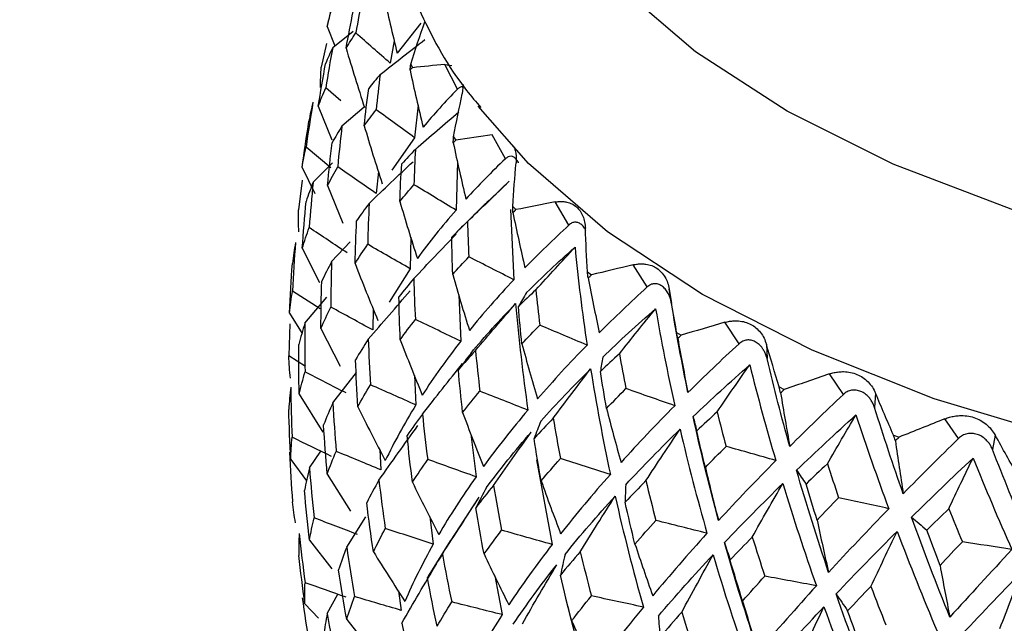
# Paper-space layout '_Trimetric' of a CAD drawing. Header units: millimetres. Extents: x -116 to 87, y -16 to 274.
# Tile 6 of 15: x -27 to -10, y 119 to 129. Entities that reach past the tile are written whole.
import ezdxf

# ---------------------------------------------------------------- set-up
doc = ezdxf.new("R2010")
doc.units = ezdxf.units.MM

psp = doc.layouts.new('_Trimetric')

# ---------------------------------------------------------------- linework, layer by layer
at = {"color": 7, "linetype": 'Continuous', "lineweight": 25}
for p, q in [((-21.833, 128.741), (-21.708, 128.415)), ((-21.74, 128.389), (-21.398, 128.663)), ((-20.251, 128.797), (-20.653, 128.294)), ((-20.702, 128.504), (-20.77, 128.125)), ((-21.845, 128.456), (-21.934, 128.056)), ((-20.424, 128.108), (-20.396, 128.049)), ((-19.847, 128.104), (-19.73, 128.086)), ((-19.634, 127.688), (-19.847, 128.104)), ((-21.606, 127.492), (-21.86, 127.708)), ((-19.541, 127.766), (-19.553, 127.61)), ((-21.984, 127.402), (-21.758, 126.829)), ((-21.585, 127.065), (-21.21, 127.391)), ((-20.3, 127.416), (-20.358, 126.867)), ((-20.358, 126.867), (-20.743, 126.322)), ((-19.702, 126.881), (-19.661, 126.825)), ((-18.826, 126.512), (-19.05, 126.915)), ((-21.771, 126.36), (-22.192, 126.707)), ((-22.258, 126.363), (-22.045, 125.926)), ((-22.071, 126.117), (-21.742, 126.441)), ((-19.635, 126.465), (-19.659, 125.644)), ((-20.97, 126.298), (-21.007, 125.925)), ((-22.254, 126.153), (-22.319, 125.649)), ((-21.827, 126.063), (-21.572, 125.426)), ((-19.152, 125.751), (-18.762, 126.134)), ((-19.159, 125.758), (-19.606, 125.316)), ((-18.703, 125.708), (-18.649, 125.654)), ((-17.754, 125.394), (-17.986, 125.783)), ((-18.74, 125.655), (-18.685, 124.472)), ((-20.421, 125.187), (-20.436, 124.658)), ((-22.255, 125.002), (-21.965, 124.423)), ((-21.759, 124.778), (-21.445, 125.11)), ((-16.433, 124.349), (-16.669, 124.724)), ((-20.436, 124.658), (-20.789, 124.091)), ((-17.441, 124.603), (-17.375, 124.553)), ((-21.952, 123.981), (-22.421, 124.281)), ((-22.209, 123.738), (-21.843, 124.179)), ((-19.612, 124.214), (-19.578, 123.435)), ((-16.06, 124.314), (-16.022, 124.072)), ((-22.468, 123.91), (-22.259, 123.566)), ((-21.058, 123.982), (-21.065, 123.624)), ((-22.464, 123.727), (-22.484, 123.186)), ((-14.882, 123.392), (-15.119, 123.753)), ((-21.94, 123.651), (-21.615, 123.013)), ((-15.935, 123.583), (-15.858, 123.537)), ((-14.419, 123.382), (-14.409, 123.142)), ((-22.198, 123.01), (-22.484, 123.186)), ((-21.737, 122.395), (-21.341, 122.907)), ((-20.361, 122.856), (-20.336, 122.359)), ((-13.121, 122.536), (-13.356, 122.882)), ((-22.307, 122.541), (-21.906, 121.9)), ((-14.205, 122.662), (-14.118, 122.621)), ((-12.576, 122.557), (-12.594, 122.317)), ((-11.176, 121.794), (-11.406, 122.125)), ((-19.407, 121.866), (-19.321, 121.147)), ((-12.275, 121.852), (-12.179, 121.817)), ((-10.557, 121.85), (-10.603, 121.608)), ((-22.133, 121.296), (-21.941, 121.578)), ((-20.948, 121.605), (-20.926, 121.264)), ((-22.45, 121.439), (-22.181, 121.08)), ((-18.302, 121.432), (-18.036, 120.005)), ((-21.834, 121.192), (-21.438, 120.57)), ((-19.751, 120.062), (-19.267, 120.801)), ((-21.504, 119.962), (-21.184, 120.469)), ((-20.103, 120.476), (-20.043, 120.012)), ((-22.133, 120.076), (-21.758, 119.593)), ((-19.759, 120.067), (-20.119, 119.485)), ((-19.007, 119.479), (-18.879, 118.822)), ((-20.632, 119.221), (-20.583, 118.894)), ((-21.834, 118.842), (-21.656, 119.166)), ((-17.812, 119.1), (-17.449, 117.712)), ((-22.209, 119.006), (-21.981, 118.76)), ((-21.504, 118.742), (-21.017, 118.126))]:
    psp.add_line(p, q, dxfattribs=at)
at = {"color": 8, "linetype": 'Continuous', "lineweight": 25, "flags": 128}
psp.add_lwpolyline([(1.566, 124.137), (-0.919, 124.115), (-3.388, 124.261), (-5.8, 124.571), (-8.112, 125.04), (-10.285, 125.661), (-12.282, 126.423), (-14.069, 127.313), (-15.616, 128.315), (-16.895, 129.412), (-17.885, 130.586), (-18.569, 131.817), (-18.935, 133.083), (-18.978, 134.363), (-18.695, 135.635), (-18.093, 136.877), (-17.181, 138.067), (-15.976, 139.187), (-14.497, 140.215), (-12.769, 141.136), (-11.5, 141.679)], dxfattribs=at)
at = {"color": 7, "linetype": 'Continuous', "lineweight": 25, "flags": 128}
psp.add_lwpolyline([(19.499, 127.69), (19.059, 127.116), (17.887, 125.919), (16.432, 124.807), (14.718, 123.798), (12.772, 122.907), (10.624, 122.149), (8.309, 121.535), (5.863, 121.076), (3.324, 120.778), (0.733, 120.647), (-1.869, 120.684), (-4.442, 120.888), (-6.945, 121.257), (-9.339, 121.785), (-11.585, 122.463), (-13.649, 123.281), (-15.497, 124.225), (-17.101, 125.281), (-18.435, 126.433), (-19.286, 127.4)], dxfattribs=at)
at = {"color": 7, "linetype": 'Continuous', "lineweight": 25}
for points, knots in [([(11.5, 205.72), (11.496, 206.615), (11.485, 209.222), (11.355, 213.451), (11.063, 218.36), (10.62, 223.137), (10.025, 227.777), (9.274, 232.271), (8.364, 236.61), (7.29, 240.786), (6.046, 244.788), (4.628, 248.6), (3.032, 252.206), (1.261, 255.584), (-0.681, 258.711), (-2.785, 261.566), (-5.034, 264.13), (-7.413, 266.395), (-9.904, 268.355), (-12.491, 270.012), (-15.159, 271.371), (-17.898, 272.437), (-20.696, 273.215), (-23.542, 273.709), (-26.426, 273.924), (-29.344, 273.864), (-32.292, 273.528), (-35.271, 272.917), (-38.283, 272.027), (-41.327, 270.85), (-44.402, 269.381), (-47.499, 267.616), (-50.609, 265.555), (-53.718, 263.205), (-56.809, 260.578), (-59.869, 257.688), (-62.887, 254.553), (-65.853, 251.187), (-68.764, 247.604), (-71.615, 243.817), (-74.404, 239.835), (-77.128, 235.67), (-79.784, 231.33), (-82.369, 226.825), (-84.88, 222.166), (-87.314, 217.363), (-89.667, 212.426), (-91.935, 207.365), (-94.114, 202.192), (-96.201, 196.918), (-98.191, 191.555), (-100.082, 186.113), (-101.868, 180.606), (-103.547, 175.046), (-105.114, 169.444), (-106.568, 163.814), (-107.903, 158.167), (-109.117, 152.516), (-110.208, 146.874), (-111.173, 141.252), (-112.008, 135.664), (-112.712, 130.12), (-113.282, 124.633), (-113.717, 119.214), (-114.012, 113.875), (-114.154, 109.31), (-114.168, 106.552), (-114.173, 105.508)], [0, 0, 0, 0, 0.00838, 0.024417, 0.040501, 0.056647, 0.072863, 0.089152, 0.105519, 0.121962, 0.13847, 0.155019, 0.171549, 0.187978, 0.204207, 0.220124, 0.235635, 0.250686, 0.265274, 0.279438, 0.293253, 0.306808, 0.320202, 0.333536, 0.34688, 0.360331, 0.373983, 0.387924, 0.402225, 0.416936, 0.432077, 0.447626, 0.463524, 0.479684, 0.496012, 0.512422, 0.52884, 0.545221, 0.561545, 0.577803, 0.593994, 0.610121, 0.626189, 0.642204, 0.658171, 0.674096, 0.689986, 0.705844, 0.721677, 0.737487, 0.75328, 0.769058, 0.784827, 0.800588, 0.816345, 0.832101, 0.847859, 0.863621, 0.879391, 0.895172, 0.910968, 0.926782, 0.942618, 0.958481, 0.974376, 0.990306, 1, 1, 1, 1]), ([(-91.173, 105.508), (-91.17, 106.298), (-91.16, 108.581), (-91.048, 112.462), (-90.799, 117.184), (-90.422, 122.024), (-89.921, 126.965), (-89.294, 131.993), (-88.544, 137.092), (-87.671, 142.245), (-86.678, 147.437), (-85.567, 152.652), (-84.342, 157.873), (-83.006, 163.086), (-81.562, 168.274), (-80.015, 173.421), (-78.371, 178.511), (-76.633, 183.53), (-74.808, 188.462), (-72.902, 193.293), (-70.922, 198.006), (-68.873, 202.589), (-66.763, 207.027), (-64.601, 211.307), (-62.393, 215.415), (-60.15, 219.339), (-57.879, 223.067), (-55.591, 226.587), (-53.296, 229.889), (-51.005, 232.963), (-48.729, 235.801), (-46.482, 238.395), (-44.274, 240.739), (-42.122, 242.829), (-40.037, 244.664), (-38.036, 246.243), (-36.133, 247.571), (-34.342, 248.655), (-32.678, 249.504), (-31.151, 250.133), (-29.77, 250.563), (-28.533, 250.814), (-27.426, 250.91), (-26.408, 250.866), (-25.396, 250.669), (-24.426, 250.299), (-23.432, 249.716), (-22.513, 249.008), (-21.55, 248.083), (-20.543, 246.905), (-19.505, 245.44), (-18.484, 243.729), (-17.491, 241.764), (-16.539, 239.543), (-15.639, 237.069), (-14.803, 234.344), (-14.042, 231.374), (-13.366, 228.166), (-12.782, 224.73), (-12.3, 221.076), (-11.923, 217.216), (-11.661, 213.16), (-11.521, 209.317), (-11.506, 206.788), (-11.5, 205.72)], [0, 0, 0, 0, 0.008604, 0.024854, 0.041144, 0.057479, 0.073853, 0.09026, 0.106696, 0.123155, 0.139632, 0.156125, 0.172628, 0.189139, 0.205652, 0.222166, 0.238674, 0.255174, 0.271661, 0.288132, 0.304582, 0.321008, 0.337403, 0.353764, 0.370084, 0.386358, 0.402578, 0.418738, 0.43483, 0.450847, 0.46678, 0.482623, 0.498369, 0.514014, 0.529558, 0.545007, 0.560379, 0.575704, 0.591028, 0.606418, 0.621997, 0.637968, 0.654669, 0.672692, 0.693171, 0.718039, 0.735987, 0.752392, 0.767888, 0.784316, 0.800151, 0.815683, 0.831092, 0.84648, 0.861891, 0.877365, 0.892925, 0.90858, 0.924333, 0.940181, 0.956118, 0.972139, 0.988235, 1, 1, 1, 1]), ([(-11.5, 142.076), (-11.863, 141.95), (-12.923, 141.583), (-14.502, 140.826), (-16.221, 139.819), (-17.718, 138.676), (-18.971, 137.417), (-19.948, 136.056), (-20.621, 134.626), (-20.981, 133.165), (-21.032, 131.713), (-20.798, 130.297), (-20.273, 128.942), (-19.743, 127.964), (-19.322, 127.472), (-19.24, 127.376)], [0, 0, 0, 0, 0.0463441, 0.1351805, 0.2245285, 0.3143062, 0.4039622, 0.4924438, 0.5784871, 0.6613985, 0.7416689, 0.8207237, 0.8998379, 0.9805085, 1, 1, 1, 1]), ([(-19.545, 127.719), (-19.548, 127.721), (-19.563, 127.728), (-19.594, 127.721), (-19.62, 127.699), (-19.634, 127.688)], [0, 0, 0, 0, 0.113846, 0.559177, 1, 1, 1, 1]), ([(-18.693, 126.722), (-18.681, 126.7), (-18.638, 126.627), (-18.642, 126.518), (-18.645, 126.443)], [0, 0, 0, 0, 0.303363, 1, 1, 1, 1]), ([(-18.604, 126.442), (-18.605, 126.444), (-18.615, 126.47), (-18.642, 126.505), (-18.684, 126.543), (-18.731, 126.557), (-18.78, 126.55), (-18.811, 126.525), (-18.826, 126.512)], [0, 0, 0, 0, 0.012223, 0.209882, 0.40771, 0.604842, 0.803426, 1, 1, 1, 1]), ([(-17.986, 125.783), (-17.963, 125.787), (-17.918, 125.794), (-17.852, 125.793), (-17.778, 125.781), (-17.7, 125.754), (-17.625, 125.703), (-17.563, 125.634), (-17.517, 125.548), (-17.484, 125.45), (-17.478, 125.375), (-17.475, 125.339)], [0, 0, 0, 0, 0.081752, 0.164931, 0.250654, 0.376507, 0.500448, 0.624254, 0.749972, 0.877224, 1, 1, 1, 1]), ([(-17.468, 125.301), (-17.475, 125.316), (-17.495, 125.355), (-17.537, 125.4), (-17.59, 125.434), (-17.646, 125.445), (-17.703, 125.434), (-17.737, 125.408), (-17.754, 125.394)], [0, 0, 0, 0, 0.107057, 0.285739, 0.464574, 0.64278, 0.822299, 1, 1, 1, 1]), ([(-16.669, 124.724), (-16.645, 124.729), (-16.597, 124.739), (-16.525, 124.742), (-16.443, 124.735), (-16.355, 124.713), (-16.267, 124.667), (-16.191, 124.603), (-16.131, 124.52), (-16.083, 124.424), (-16.068, 124.35), (-16.06, 124.314)], [0, 0, 0, 0, 0.081752, 0.164931, 0.250654, 0.376507, 0.500448, 0.624254, 0.749972, 0.877224, 1, 1, 1, 1]), ([(-16.022, 124.072), (-16.026, 124.093), (-16.034, 124.136), (-16.055, 124.195), (-16.085, 124.258), (-16.129, 124.319), (-16.186, 124.37), (-16.248, 124.4), (-16.313, 124.407), (-16.377, 124.393), (-16.415, 124.364), (-16.433, 124.349)], [0, 0, 0, 0, 0.083196, 0.165851, 0.250211, 0.374779, 0.499889, 0.625105, 0.749882, 0.875577, 1, 1, 1, 1]), ([(-15.119, 123.753), (-15.094, 123.759), (-15.043, 123.772), (-14.966, 123.779), (-14.878, 123.778), (-14.781, 123.761), (-14.681, 123.722), (-14.593, 123.662), (-14.518, 123.583), (-14.457, 123.49), (-14.432, 123.418), (-14.419, 123.382)], [0, 0, 0, 0, 0.081752, 0.164931, 0.250654, 0.376507, 0.500448, 0.624254, 0.749972, 0.877224, 1, 1, 1, 1]), ([(-14.409, 123.142), (-14.415, 123.163), (-14.426, 123.205), (-14.453, 123.262), (-14.49, 123.323), (-14.541, 123.382), (-14.608, 123.428), (-14.679, 123.455), (-14.751, 123.457), (-14.821, 123.439), (-14.862, 123.408), (-14.882, 123.392)], [0, 0, 0, 0, 0.083196, 0.165851, 0.250211, 0.374779, 0.499889, 0.625105, 0.749882, 0.875577, 1, 1, 1, 1]), ([(-13.356, 122.882), (-13.33, 122.89), (-13.278, 122.906), (-13.197, 122.919), (-13.103, 122.923), (-12.999, 122.912), (-12.889, 122.879), (-12.789, 122.825), (-12.702, 122.751), (-12.628, 122.662), (-12.593, 122.592), (-12.576, 122.557)], [0, 0, 0, 0, 0.081752, 0.164931, 0.250654, 0.376507, 0.500448, 0.624254, 0.749972, 0.877224, 1, 1, 1, 1]), ([(-12.594, 122.317), (-12.602, 122.337), (-12.616, 122.378), (-12.648, 122.434), (-12.691, 122.492), (-12.75, 122.548), (-12.825, 122.59), (-12.903, 122.612), (-12.982, 122.61), (-13.058, 122.587), (-13.1, 122.553), (-13.121, 122.536)], [0, 0, 0, 0, 0.0831956, 0.1658512, 0.2502114, 0.3747786, 0.4998885, 0.625105, 0.7498817, 0.8755772, 1, 1, 1, 1]), ([(-11.406, 122.125), (-11.379, 122.135), (-11.326, 122.154), (-11.243, 122.172), (-11.145, 122.182), (-11.034, 122.178), (-10.916, 122.151), (-10.806, 122.104), (-10.708, 122.035), (-10.621, 121.952), (-10.578, 121.883), (-10.557, 121.85)], [0, 0, 0, 0, 0.081752, 0.164931, 0.250654, 0.376507, 0.500448, 0.624254, 0.749972, 0.877224, 1, 1, 1, 1]), ([(-10.603, 121.608), (-10.612, 121.628), (-10.629, 121.667), (-10.665, 121.721), (-10.714, 121.777), (-10.78, 121.829), (-10.861, 121.866), (-10.947, 121.883), (-11.031, 121.876), (-11.111, 121.848), (-11.154, 121.812), (-11.176, 121.794)], [0, 0, 0, 0, 0.0831956, 0.1658512, 0.2502114, 0.3747786, 0.4998885, 0.625105, 0.7498817, 0.8755772, 1, 1, 1, 1])]:
    psp.add_open_spline(points, degree=3, knots=knots, dxfattribs=at)
for points in [[(-21.833, 128.741), (-21.779, 128.977), (-21.723, 129.212), (-21.663, 129.446)], [(-21.241, 129.222), (-21.28, 129.027), (-21.317, 128.831), (-21.352, 128.634)], [(-20.88, 129.269), (-20.808, 128.943), (-20.732, 128.618), (-20.653, 128.294)], [(-21.833, 128.741), (-21.81, 128.842), (-21.785, 128.942), (-21.756, 129.041)], [(-21.515, 128.376), (-21.477, 128.584), (-21.437, 128.791), (-21.395, 128.999)], [(-20.424, 128.108), (-20.348, 128.348), (-20.268, 128.587), (-20.186, 128.825)], [(-21.515, 128.376), (-21.463, 128.462), (-21.409, 128.549), (-21.352, 128.634)], [(-20.77, 128.125), (-20.965, 128.295), (-21.159, 128.465), (-21.352, 128.634)], [(-20.94, 127.933), (-20.689, 128.131), (-20.437, 128.328), (-20.184, 128.523)], [(-21.74, 128.389), (-21.783, 128.299), (-21.824, 128.208), (-21.861, 128.116)], [(-21.74, 128.389), (-21.783, 128.162), (-21.823, 127.935), (-21.86, 127.708)], [(-21.515, 128.376), (-21.416, 128.043), (-21.313, 127.71), (-21.206, 127.379)], [(-21.984, 127.402), (-21.946, 127.64), (-21.905, 127.878), (-21.861, 128.116)], [(-21.948, 127.714), (-21.947, 127.829), (-21.942, 127.943), (-21.934, 128.056)], [(-20.436, 128.007), (-20.432, 128.04), (-20.428, 128.074), (-20.424, 128.108)], [(-20.436, 128.007), (-20.423, 128.021), (-20.41, 128.035), (-20.396, 128.049)], [(-20.436, 128.007), (-20.366, 127.685), (-20.292, 127.364), (-20.214, 127.045)], [(-19.847, 128.104), (-20.032, 128.086), (-20.216, 128.067), (-20.396, 128.049)], [(-20.94, 127.933), (-21.007, 127.856), (-21.072, 127.778), (-21.134, 127.699)], [(-20.94, 127.933), (-20.965, 127.736), (-20.987, 127.538), (-21.008, 127.339)], [(-21.984, 127.402), (-21.946, 127.504), (-21.905, 127.606), (-21.86, 127.708)], [(-21.21, 127.07), (-21.187, 127.28), (-21.162, 127.489), (-21.134, 127.699)], [(-19.634, 127.688), (-19.841, 127.476), (-20.035, 127.262), (-20.214, 127.045)], [(-19.702, 126.881), (-19.655, 127.125), (-19.605, 127.368), (-19.553, 127.61)], [(-22.074, 127.467), (-22.117, 127.214), (-22.156, 126.961), (-22.192, 126.707)], [(-22.074, 127.467), (-22.1, 127.361), (-22.123, 127.255), (-22.142, 127.148)], [(-21.21, 127.07), (-21.145, 127.16), (-21.078, 127.25), (-21.008, 127.339)], [(-20.358, 126.867), (-20.575, 127.025), (-20.791, 127.182), (-21.008, 127.339)], [(-20.345, 126.671), (-20.102, 126.884), (-19.857, 127.096), (-19.61, 127.306)], [(-22.258, 126.363), (-22.223, 126.625), (-22.184, 126.887), (-22.142, 127.148)], [(-21.585, 127.065), (-21.643, 126.971), (-21.699, 126.877), (-21.752, 126.783)], [(-21.585, 127.065), (-21.612, 126.836), (-21.636, 126.607), (-21.657, 126.378)], [(-21.21, 127.07), (-21.113, 126.743), (-21.011, 126.417), (-20.906, 126.092)], [(-19.706, 126.78), (-19.705, 126.814), (-19.703, 126.847), (-19.702, 126.881)], [(-19.706, 126.78), (-19.691, 126.795), (-19.676, 126.81), (-19.661, 126.825)], [(-19.05, 126.915), (-19.256, 126.885), (-19.459, 126.854), (-19.661, 126.825)], [(-22.258, 126.363), (-22.24, 126.478), (-22.218, 126.593), (-22.192, 126.707)], [(-21.827, 126.063), (-21.805, 126.303), (-21.78, 126.543), (-21.752, 126.783)], [(-20.345, 126.671), (-20.424, 126.589), (-20.502, 126.507), (-20.577, 126.424)], [(-20.345, 126.671), (-20.355, 126.473), (-20.363, 126.274), (-20.369, 126.075)], [(-19.706, 126.78), (-19.638, 126.462), (-19.567, 126.146), (-19.492, 125.831)], [(-18.826, 126.512), (-19.062, 126.287), (-19.284, 126.06), (-19.492, 125.831)], [(-21.827, 126.063), (-21.774, 126.168), (-21.717, 126.273), (-21.657, 126.378)], [(-21.007, 125.925), (-21.224, 126.076), (-21.441, 126.227), (-21.657, 126.378)], [(-21.127, 125.759), (-20.881, 125.996), (-20.634, 126.23), (-20.385, 126.463)], [(-20.608, 125.792), (-20.6, 126.003), (-20.589, 126.213), (-20.577, 126.424)], [(-18.703, 125.708), (-18.686, 125.953), (-18.667, 126.198), (-18.645, 126.443)], [(-22.071, 126.117), (-22.114, 126.01), (-22.154, 125.902), (-22.19, 125.793)], [(-22.071, 126.117), (-22.097, 125.863), (-22.119, 125.607), (-22.138, 125.352)], [(-20.608, 125.792), (-20.53, 125.886), (-20.451, 125.981), (-20.369, 126.075)], [(-19.659, 125.644), (-19.896, 125.788), (-20.132, 125.932), (-20.369, 126.075)], [(-19.465, 125.454), (-19.232, 125.682), (-18.998, 125.909), (-18.762, 126.134)], [(-22.255, 125.002), (-22.237, 125.266), (-22.215, 125.53), (-22.19, 125.793)], [(-21.127, 125.759), (-21.2, 125.662), (-21.27, 125.564), (-21.337, 125.466)], [(-21.127, 125.759), (-21.137, 125.529), (-21.145, 125.299), (-21.15, 125.069)], [(-20.608, 125.792), (-20.513, 125.471), (-20.415, 125.15), (-20.312, 124.832)], [(-18.7, 125.606), (-18.701, 125.64), (-18.702, 125.674), (-18.703, 125.708)], [(-17.986, 125.783), (-18.209, 125.74), (-18.43, 125.696), (-18.649, 125.654)], [(-22.313, 125.279), (-22.319, 125.402), (-22.321, 125.526), (-22.319, 125.649)], [(-19.659, 125.644), (-19.896, 125.375), (-20.113, 125.104), (-20.312, 124.832)], [(-18.7, 125.606), (-18.683, 125.622), (-18.666, 125.638), (-18.649, 125.654)], [(-18.7, 125.606), (-18.635, 125.292), (-18.567, 124.98), (-18.496, 124.67)], [(-22.255, 125.002), (-22.22, 125.119), (-22.181, 125.236), (-22.138, 125.352)], [(-21.498, 124.925), (-21.712, 125.068), (-21.925, 125.21), (-22.138, 125.352)], [(-21.364, 124.743), (-21.358, 124.984), (-21.349, 125.225), (-21.337, 125.466)], [(-19.465, 125.454), (-19.555, 125.367), (-19.644, 125.28), (-19.73, 125.192)], [(-19.465, 125.454), (-19.46, 125.256), (-19.453, 125.057), (-19.444, 124.858)], [(-17.754, 125.394), (-18.014, 125.154), (-18.262, 124.912), (-18.496, 124.67)], [(-17.441, 124.603), (-17.455, 124.848), (-17.467, 125.094), (-17.475, 125.339)], [(-20.372, 124.491), (-20.135, 124.742), (-19.897, 124.991), (-19.657, 125.239)], [(-19.716, 124.56), (-19.723, 124.77), (-19.728, 124.981), (-19.73, 125.192)], [(-22.368, 125.101), (-22.39, 124.982), (-22.408, 124.864), (-22.422, 124.744)], [(-22.368, 125.101), (-22.39, 124.828), (-22.407, 124.555), (-22.421, 124.281)], [(-21.364, 124.743), (-21.296, 124.852), (-21.225, 124.961), (-21.15, 125.069)], [(-20.436, 124.658), (-20.675, 124.795), (-20.913, 124.932), (-21.15, 125.069)], [(-18.468, 124.255), (-18.211, 124.511), (-17.938, 124.767), (-17.65, 125.021)], [(-18.312, 124.3), (-18.092, 124.541), (-17.872, 124.782), (-17.65, 125.021)], [(-17.65, 125.021), (-17.597, 124.47), (-17.53, 123.919), (-17.448, 123.368)], [(-19.716, 124.56), (-19.628, 124.659), (-19.537, 124.758), (-19.444, 124.858)], [(-18.685, 124.472), (-18.938, 124.601), (-19.191, 124.73), (-19.444, 124.858)], [(-22.468, 123.91), (-22.457, 124.189), (-22.441, 124.467), (-22.422, 124.744)], [(-21.759, 124.778), (-21.818, 124.667), (-21.874, 124.556), (-21.927, 124.445)], [(-21.759, 124.778), (-21.767, 124.522), (-21.772, 124.266), (-21.774, 124.01)], [(-21.364, 124.743), (-21.24, 124.422), (-21.112, 124.103), (-20.979, 123.786)], [(-16.669, 124.724), (-16.906, 124.666), (-17.142, 124.609), (-17.375, 124.553)], [(-19.716, 124.56), (-19.626, 124.244), (-19.531, 123.93), (-19.433, 123.617)], [(-17.43, 124.501), (-17.434, 124.535), (-17.438, 124.569), (-17.441, 124.603)], [(-17.43, 124.501), (-17.412, 124.518), (-17.394, 124.536), (-17.375, 124.553)], [(-17.43, 124.501), (-17.37, 124.192), (-17.307, 123.884), (-17.241, 123.578)], [(-21.94, 123.651), (-21.939, 123.916), (-21.935, 124.181), (-21.927, 124.445)], [(-20.372, 124.491), (-20.459, 124.389), (-20.542, 124.286), (-20.623, 124.184)], [(-20.372, 124.491), (-20.366, 124.261), (-20.358, 124.031), (-20.346, 123.801)], [(-18.685, 124.472), (-18.953, 124.187), (-19.202, 123.902), (-19.433, 123.617)], [(-16.433, 124.349), (-16.714, 124.092), (-16.984, 123.835), (-17.241, 123.578)], [(-22.468, 123.91), (-22.456, 124.034), (-22.441, 124.158), (-22.421, 124.281)], [(-21.141, 123.467), (-20.907, 123.74), (-20.671, 124.012), (-20.432, 124.283)], [(-20.601, 123.46), (-20.611, 123.701), (-20.619, 123.942), (-20.623, 124.184)], [(-18.312, 124.3), (-18.412, 124.207), (-18.51, 124.114), (-18.607, 124.02)], [(-18.468, 124.255), (-18.515, 124.178), (-18.561, 124.099), (-18.607, 124.02)], [(-18.312, 124.3), (-18.291, 124.102), (-18.269, 123.904), (-18.246, 123.706)], [(-15.935, 123.583), (-15.979, 123.827), (-16.021, 124.07), (-16.06, 124.314)], [(-21.94, 123.651), (-21.888, 123.771), (-21.833, 123.891), (-21.774, 124.01)], [(-21.065, 123.624), (-21.301, 123.753), (-21.538, 123.882), (-21.774, 124.01)], [(-19.406, 123.234), (-19.174, 123.513), (-18.923, 123.791), (-18.653, 124.068)], [(-19.331, 123.277), (-19.107, 123.542), (-18.881, 123.806), (-18.653, 124.068)], [(-18.653, 124.068), (-18.601, 123.469), (-18.532, 122.871), (-18.446, 122.273)], [(-18.548, 123.39), (-18.569, 123.6), (-18.589, 123.81), (-18.607, 124.02)], [(-15.744, 122.57), (-15.847, 123.07), (-15.94, 123.571), (-16.022, 124.072)], [(-17.183, 123.166), (-16.9, 123.438), (-16.602, 123.711), (-16.29, 123.983)], [(-16.901, 123.224), (-16.699, 123.478), (-16.495, 123.731), (-16.29, 123.983)], [(-16.29, 123.983), (-16.195, 123.437), (-16.087, 122.891), (-15.967, 122.347)], [(-22.209, 123.738), (-22.248, 123.618), (-22.284, 123.498), (-22.315, 123.377)], [(-22.209, 123.738), (-22.212, 123.465), (-22.212, 123.191), (-22.208, 122.917)], [(-20.601, 123.46), (-20.519, 123.574), (-20.434, 123.687), (-20.346, 123.801)], [(-19.578, 123.435), (-19.835, 123.557), (-20.091, 123.679), (-20.346, 123.801)], [(-18.548, 123.39), (-18.449, 123.495), (-18.349, 123.6), (-18.246, 123.706)], [(-17.448, 123.368), (-17.714, 123.481), (-17.98, 123.594), (-18.246, 123.706)], [(-15.119, 123.753), (-15.366, 123.68), (-15.613, 123.608), (-15.858, 123.537)], [(-15.916, 123.482), (-15.923, 123.516), (-15.929, 123.549), (-15.935, 123.583)], [(-15.916, 123.482), (-15.897, 123.5), (-15.877, 123.519), (-15.858, 123.537)], [(-22.307, 122.541), (-22.314, 122.82), (-22.317, 123.099), (-22.315, 123.377)], [(-21.141, 123.467), (-21.216, 123.352), (-21.287, 123.237), (-21.355, 123.122)], [(-21.141, 123.467), (-21.132, 123.211), (-21.12, 122.955), (-21.104, 122.7)], [(-20.601, 123.46), (-20.481, 123.147), (-20.357, 122.835), (-20.229, 122.526)], [(-19.578, 123.435), (-19.817, 123.131), (-20.034, 122.828), (-20.229, 122.526)], [(-18.548, 123.39), (-18.463, 123.08), (-18.374, 122.771), (-18.282, 122.464)], [(-17.448, 123.368), (-17.743, 123.066), (-18.021, 122.765), (-18.282, 122.464)], [(-15.916, 123.482), (-15.862, 123.176), (-15.804, 122.872), (-15.744, 122.57)], [(-14.882, 123.392), (-15.18, 123.117), (-15.467, 122.843), (-15.744, 122.57)], [(-14.205, 122.662), (-14.279, 122.902), (-14.35, 123.142), (-14.419, 123.382)], [(-22.453, 122.811), (-22.468, 122.936), (-22.478, 123.061), (-22.484, 123.186)], [(-19.331, 123.277), (-19.43, 123.169), (-19.526, 123.061), (-19.62, 122.954)], [(-19.406, 123.234), (-19.478, 123.141), (-19.549, 123.048), (-19.62, 122.954)], [(-19.331, 123.277), (-19.309, 123.048), (-19.284, 122.819), (-19.257, 122.59)], [(-16.901, 123.224), (-17.01, 123.124), (-17.117, 123.025), (-17.222, 122.925)], [(-16.901, 123.224), (-16.866, 123.028), (-16.83, 122.831), (-16.791, 122.635)], [(-21.317, 122.329), (-21.333, 122.593), (-21.346, 122.858), (-21.355, 123.122)], [(-20.226, 122.202), (-20.002, 122.49), (-19.777, 122.776), (-19.548, 123.061)], [(-17.183, 123.166), (-17.197, 123.086), (-17.21, 123.006), (-17.222, 122.925)], [(-15.657, 122.162), (-15.352, 122.453), (-15.034, 122.744), (-14.702, 123.036)], [(-15.253, 122.241), (-15.071, 122.507), (-14.887, 122.772), (-14.702, 123.036)], [(-14.702, 123.036), (-14.566, 122.497), (-14.419, 121.959), (-14.261, 121.423)], [(-14.025, 121.66), (-14.163, 122.152), (-14.291, 122.647), (-14.409, 123.142)], [(-22.307, 122.541), (-22.278, 122.667), (-22.245, 122.792), (-22.208, 122.917)], [(-21.515, 122.561), (-21.746, 122.68), (-21.977, 122.798), (-22.208, 122.917)], [(-19.548, 122.233), (-19.575, 122.473), (-19.599, 122.713), (-19.62, 122.954)], [(-18.229, 122.084), (-17.966, 122.378), (-17.685, 122.672), (-17.387, 122.967)], [(-18.019, 122.136), (-17.81, 122.414), (-17.599, 122.691), (-17.387, 122.967)], [(-17.387, 122.967), (-17.292, 122.372), (-17.181, 121.779), (-17.054, 121.188)], [(-17.119, 122.3), (-17.155, 122.508), (-17.19, 122.716), (-17.222, 122.925)], [(-13.356, 122.882), (-13.611, 122.794), (-13.865, 122.707), (-14.118, 122.621)], [(-21.317, 122.329), (-21.25, 122.452), (-21.179, 122.576), (-21.104, 122.7)], [(-20.336, 122.359), (-20.592, 122.472), (-20.848, 122.586), (-21.104, 122.7)], [(-22.45, 122.658), (-22.465, 122.534), (-22.476, 122.408), (-22.482, 122.283)], [(-22.45, 122.658), (-22.447, 122.377), (-22.439, 122.096), (-22.427, 121.814)], [(-19.548, 122.233), (-19.454, 122.352), (-19.357, 122.471), (-19.257, 122.59)], [(-18.446, 122.273), (-18.716, 122.379), (-18.987, 122.485), (-19.257, 122.59)], [(-17.119, 122.3), (-17.012, 122.411), (-16.903, 122.523), (-16.791, 122.635)], [(-15.967, 122.347), (-16.242, 122.443), (-16.516, 122.539), (-16.791, 122.635)], [(-14.179, 122.562), (-14.188, 122.595), (-14.196, 122.628), (-14.205, 122.662)], [(-14.179, 122.562), (-14.159, 122.582), (-14.138, 122.601), (-14.118, 122.621)], [(-14.179, 122.562), (-14.13, 122.259), (-14.079, 121.958), (-14.025, 121.66)], [(-13.121, 122.536), (-13.432, 122.243), (-13.733, 121.951), (-14.025, 121.66)], [(-12.275, 121.852), (-12.378, 122.087), (-12.479, 122.322), (-12.576, 122.557)], [(-21.737, 122.395), (-21.794, 122.272), (-21.846, 122.149), (-21.895, 122.025)], [(-21.737, 122.395), (-21.723, 122.122), (-21.705, 121.849), (-21.683, 121.576)], [(-20.336, 122.359), (-20.532, 122.044), (-20.705, 121.731), (-20.853, 121.42)], [(-15.967, 122.347), (-16.285, 122.026), (-16.587, 121.707), (-16.873, 121.39)], [(-22.45, 121.439), (-22.465, 121.72), (-22.476, 122.001), (-22.482, 122.283)], [(-21.317, 122.329), (-21.166, 122.024), (-21.012, 121.721), (-20.853, 121.42)], [(-20.226, 122.202), (-20.316, 122.082), (-20.402, 121.963), (-20.485, 121.843)], [(-20.226, 122.202), (-20.2, 121.947), (-20.171, 121.693), (-20.138, 121.439)], [(-19.548, 122.233), (-19.435, 121.927), (-19.317, 121.623), (-19.196, 121.321)], [(-18.446, 122.273), (-18.716, 121.953), (-18.966, 121.636), (-19.196, 121.321)], [(-17.119, 122.3), (-17.04, 121.994), (-16.959, 121.691), (-16.873, 121.39)], [(-15.253, 122.241), (-15.369, 122.135), (-15.483, 122.028), (-15.596, 121.922)], [(-15.253, 122.241), (-15.204, 122.047), (-15.154, 121.854), (-15.101, 121.66)], [(-13.911, 121.258), (-13.588, 121.568), (-13.254, 121.879), (-12.908, 122.192)], [(-13.391, 121.365), (-13.231, 121.642), (-13.07, 121.918), (-12.908, 122.192)], [(-12.908, 122.192), (-12.733, 121.662), (-12.549, 121.135), (-12.355, 120.609)], [(-12.11, 120.861), (-12.28, 121.344), (-12.441, 121.83), (-12.594, 122.317)], [(-21.834, 121.192), (-21.858, 121.47), (-21.879, 121.748), (-21.895, 122.025)], [(-20.961, 121.09), (-20.745, 121.398), (-20.526, 121.705), (-20.304, 122.01)], [(-18.019, 122.136), (-18.129, 122.021), (-18.236, 121.907), (-18.341, 121.793)], [(-18.229, 122.084), (-18.267, 121.988), (-18.304, 121.891), (-18.341, 121.793)], [(-18.019, 122.136), (-17.981, 121.908), (-17.94, 121.681), (-17.897, 121.455)], [(-15.228, 120.409), (-15.386, 120.99), (-15.528, 121.575), (-15.657, 122.162)], [(-15.657, 122.162), (-15.637, 122.083), (-15.617, 122.003), (-15.596, 121.922)], [(-11.406, 122.125), (-11.664, 122.022), (-11.922, 121.919), (-12.179, 121.817)], [(-20.395, 121.054), (-20.428, 121.317), (-20.458, 121.58), (-20.485, 121.843)], [(-19.144, 120.969), (-18.913, 121.278), (-18.662, 121.589), (-18.39, 121.901)], [(-19.027, 121.002), (-18.817, 121.303), (-18.605, 121.603), (-18.39, 121.901)], [(-16.795, 121.013), (-16.505, 121.324), (-16.199, 121.636), (-15.877, 121.95)], [(-16.454, 121.082), (-16.263, 121.373), (-16.071, 121.662), (-15.877, 121.95)], [(-15.877, 121.95), (-15.74, 121.362), (-15.588, 120.777), (-15.423, 120.195)], [(-15.45, 121.304), (-15.5, 121.51), (-15.549, 121.716), (-15.596, 121.922)], [(-12.243, 121.755), (-12.254, 121.787), (-12.264, 121.82), (-12.275, 121.852)], [(-10.173, 121.166), (-10.304, 121.394), (-10.431, 121.622), (-10.557, 121.85)], [(-22.45, 121.439), (-22.447, 121.563), (-22.439, 121.688), (-22.427, 121.814)], [(-21.764, 121.492), (-21.986, 121.599), (-22.207, 121.706), (-22.427, 121.814)], [(-18.222, 121.079), (-18.264, 121.316), (-18.304, 121.554), (-18.341, 121.793)], [(-12.243, 121.755), (-12.222, 121.775), (-12.2, 121.796), (-12.179, 121.817)], [(-12.243, 121.755), (-12.201, 121.455), (-12.156, 121.157), (-12.11, 120.861)], [(-11.176, 121.794), (-11.496, 121.481), (-11.807, 121.17), (-12.11, 120.861)], [(-22.468, 121.56), (-22.456, 121.281), (-22.441, 121.003), (-22.421, 120.726)], [(-21.834, 121.192), (-21.787, 121.32), (-21.737, 121.448), (-21.683, 121.576)], [(-20.926, 121.264), (-21.178, 121.368), (-21.431, 121.472), (-21.683, 121.576)], [(-15.45, 121.304), (-15.336, 121.423), (-15.22, 121.541), (-15.101, 121.66)], [(-14.261, 121.423), (-14.541, 121.502), (-14.821, 121.581), (-15.101, 121.66)], [(-10.024, 120.184), (-10.224, 120.656), (-10.417, 121.131), (-10.603, 121.608)], [(-20.395, 121.054), (-20.313, 121.182), (-20.227, 121.31), (-20.138, 121.439)], [(-19.321, 121.147), (-19.594, 121.244), (-19.866, 121.342), (-20.138, 121.439)], [(-18.222, 121.079), (-18.116, 121.204), (-18.008, 121.329), (-17.897, 121.455)], [(-17.054, 121.188), (-17.335, 121.277), (-17.616, 121.366), (-17.897, 121.455)], [(-14.261, 121.423), (-14.598, 121.082), (-14.92, 120.744), (-15.228, 120.409)], [(-13.391, 121.365), (-13.512, 121.252), (-13.632, 121.138), (-13.751, 121.025)], [(-13.391, 121.365), (-13.329, 121.175), (-13.265, 120.985), (-13.2, 120.795)], [(-11.969, 120.467), (-11.634, 120.797), (-11.288, 121.129), (-10.932, 121.464)], [(-11.341, 120.609), (-11.206, 120.895), (-11.069, 121.18), (-10.932, 121.464)], [(-10.932, 121.464), (-10.721, 120.945), (-10.502, 120.43), (-10.276, 119.918)], [(-22.133, 121.296), (-22.165, 121.169), (-22.194, 121.043), (-22.218, 120.917)], [(-22.133, 121.296), (-22.111, 121.015), (-22.086, 120.735), (-22.055, 120.454)], [(-17.054, 121.188), (-17.352, 120.851), (-17.632, 120.517), (-17.893, 120.187)], [(-15.45, 121.304), (-15.379, 121.003), (-15.305, 120.705), (-15.228, 120.409)], [(-13.369, 119.535), (-13.563, 120.106), (-13.743, 120.68), (-13.911, 121.258)], [(-13.911, 121.258), (-13.858, 121.181), (-13.805, 121.103), (-13.751, 121.025)], [(-20.961, 121.09), (-21.034, 120.963), (-21.102, 120.836), (-21.167, 120.709)], [(-20.961, 121.09), (-20.929, 120.818), (-20.893, 120.547), (-20.853, 120.275)], [(-20.395, 121.054), (-20.251, 120.758), (-20.103, 120.464), (-19.951, 120.172)], [(-19.321, 121.147), (-19.554, 120.818), (-19.764, 120.494), (-19.951, 120.172)], [(-18.222, 121.079), (-18.116, 120.779), (-18.006, 120.482), (-17.893, 120.187)], [(-16.454, 121.082), (-16.573, 120.961), (-16.69, 120.84), (-16.804, 120.719)], [(-16.795, 121.013), (-16.799, 120.916), (-16.802, 120.818), (-16.804, 120.719)], [(-16.454, 121.082), (-16.4, 120.857), (-16.344, 120.633), (-16.286, 120.41)], [(-15.126, 120.038), (-14.813, 120.367), (-14.486, 120.699), (-14.144, 121.033)], [(-14.658, 120.131), (-14.488, 120.433), (-14.316, 120.733), (-14.144, 121.033)], [(-14.144, 121.033), (-13.967, 120.454), (-13.777, 119.88), (-13.576, 119.309)], [(-13.564, 120.418), (-13.628, 120.619), (-13.69, 120.822), (-13.751, 121.025)], [(-22.133, 120.076), (-22.165, 120.355), (-22.194, 120.636), (-22.218, 120.917)], [(-19.027, 121.002), (-19.13, 120.877), (-19.23, 120.751), (-19.326, 120.626)], [(-19.144, 120.969), (-19.205, 120.855), (-19.266, 120.741), (-19.326, 120.626)], [(-19.027, 121.002), (-18.984, 120.75), (-18.938, 120.498), (-18.889, 120.246)], [(-22.368, 120.369), (-22.39, 120.487), (-22.407, 120.606), (-22.421, 120.726)], [(-21.054, 119.881), (-21.096, 120.157), (-21.134, 120.433), (-21.167, 120.709)], [(-19.89, 119.842), (-19.685, 120.163), (-19.477, 120.482), (-19.267, 120.801)], [(-17.818, 119.839), (-17.556, 120.164), (-17.274, 120.491), (-16.973, 120.82)], [(-17.562, 119.884), (-17.368, 120.198), (-17.171, 120.51), (-16.973, 120.82)], [(-16.973, 120.82), (-16.832, 120.193), (-16.673, 119.569), (-16.497, 118.949)], [(-16.639, 120.013), (-16.697, 120.248), (-16.752, 120.483), (-16.804, 120.719)], [(-13.564, 120.418), (-13.444, 120.543), (-13.323, 120.669), (-13.2, 120.795)], [(-12.355, 120.609), (-12.636, 120.672), (-12.918, 120.734), (-13.2, 120.795)], [(-19.186, 119.845), (-19.236, 120.105), (-19.283, 120.365), (-19.326, 120.626)], [(-12.355, 120.609), (-12.705, 120.247), (-13.044, 119.889), (-13.369, 119.535)], [(-11.341, 120.609), (-11.466, 120.488), (-11.59, 120.367), (-11.712, 120.247)], [(-11.341, 120.609), (-11.266, 120.423), (-11.19, 120.238), (-11.112, 120.052)], [(-22.133, 120.076), (-22.111, 120.201), (-22.086, 120.327), (-22.055, 120.454)], [(-21.323, 120.175), (-21.568, 120.268), (-21.812, 120.361), (-22.055, 120.454)], [(-16.639, 120.013), (-16.524, 120.145), (-16.406, 120.277), (-16.286, 120.41)], [(-15.423, 120.195), (-15.711, 120.267), (-15.999, 120.339), (-16.286, 120.41)], [(-13.564, 120.418), (-13.502, 120.121), (-13.437, 119.826), (-13.369, 119.535)], [(-11.323, 118.78), (-11.549, 119.338), (-11.765, 119.9), (-11.969, 120.467)], [(-11.969, 120.467), (-11.884, 120.394), (-11.799, 120.321), (-11.712, 120.247)], [(-22.307, 120.191), (-22.314, 120.067), (-22.317, 119.944), (-22.315, 119.821)], [(-22.307, 120.191), (-22.278, 119.914), (-22.245, 119.637), (-22.208, 119.361)], [(-21.054, 119.881), (-20.991, 120.012), (-20.924, 120.144), (-20.853, 120.275)], [(-20.043, 120.012), (-20.313, 120.1), (-20.583, 120.188), (-20.853, 120.275)], [(-19.186, 119.845), (-19.09, 119.978), (-18.991, 120.112), (-18.889, 120.246)], [(-18.036, 120.005), (-18.32, 120.085), (-18.605, 120.166), (-18.889, 120.246)], [(-15.423, 120.195), (-15.745, 119.839), (-16.051, 119.488), (-16.339, 119.141)], [(-13.244, 119.171), (-12.913, 119.52), (-12.569, 119.872), (-12.212, 120.227)], [(-12.656, 119.296), (-12.509, 119.608), (-12.361, 119.918), (-12.212, 120.227)], [(-12.212, 120.227), (-11.998, 119.661), (-11.773, 119.099), (-11.538, 118.541)], [(-11.488, 119.652), (-11.564, 119.849), (-11.639, 120.048), (-11.712, 120.247)], [(-20.043, 120.012), (-20.226, 119.685), (-20.386, 119.363), (-20.521, 119.045)], [(-16.639, 120.013), (-16.542, 119.72), (-16.442, 119.429), (-16.339, 119.141)], [(-14.556, 118.197), (-14.762, 118.805), (-14.952, 119.419), (-15.126, 120.038)], [(-15.126, 120.038), (-15.095, 119.941), (-15.064, 119.844), (-15.032, 119.746)], [(-14.658, 120.131), (-14.785, 120.002), (-14.91, 119.874), (-15.032, 119.746)], [(-14.658, 120.131), (-14.589, 119.91), (-14.519, 119.69), (-14.447, 119.471)], [(-11.488, 119.652), (-11.364, 119.785), (-11.239, 119.918), (-11.112, 120.052)], [(-10.276, 119.918), (-10.554, 119.963), (-10.833, 120.008), (-11.112, 120.052)], [(-21.504, 119.962), (-21.554, 119.833), (-21.6, 119.705), (-21.642, 119.576)], [(-21.504, 119.962), (-21.465, 119.683), (-21.422, 119.405), (-21.374, 119.127)], [(-21.054, 119.881), (-20.88, 119.6), (-20.702, 119.322), (-20.521, 119.045)], [(-19.186, 119.845), (-19.051, 119.557), (-18.912, 119.271), (-18.769, 118.989)], [(-18.036, 120.005), (-18.301, 119.661), (-18.546, 119.323), (-18.769, 118.989)], [(-17.562, 119.884), (-17.676, 119.752), (-17.788, 119.62), (-17.896, 119.489)], [(-17.562, 119.884), (-17.502, 119.634), (-17.44, 119.386), (-17.375, 119.138)], [(-10.276, 119.918), (-10.635, 119.534), (-10.984, 119.155), (-11.323, 118.78)], [(-22.209, 119.006), (-22.248, 119.277), (-22.284, 119.549), (-22.315, 119.821)], [(-20.574, 118.676), (-20.381, 119.013), (-20.185, 119.349), (-19.986, 119.683)], [(-19.89, 119.842), (-19.978, 119.709), (-20.062, 119.578), (-20.143, 119.447)], [(-19.89, 119.842), (-19.841, 119.572), (-19.788, 119.303), (-19.731, 119.035)], [(-17.818, 119.839), (-17.845, 119.723), (-17.871, 119.606), (-17.896, 119.489)], [(-16.243, 118.798), (-15.953, 119.139), (-15.644, 119.485), (-15.319, 119.833)], [(-15.849, 118.863), (-15.674, 119.188), (-15.497, 119.511), (-15.319, 119.833)], [(-15.319, 119.833), (-15.137, 119.216), (-14.939, 118.603), (-14.727, 117.995)], [(-14.823, 119.051), (-14.895, 119.282), (-14.964, 119.514), (-15.032, 119.746)], [(-21.504, 118.742), (-21.554, 119.019), (-21.6, 119.297), (-21.642, 119.576)], [(-18.693, 118.661), (-18.47, 118.991), (-18.226, 119.325), (-17.959, 119.663)], [(-18.54, 118.667), (-18.349, 119), (-18.155, 119.332), (-17.959, 119.663)], [(-11.488, 119.652), (-11.435, 119.359), (-11.38, 119.068), (-11.323, 118.78)], [(-11.177, 118.424), (-10.832, 118.794), (-10.476, 119.167), (-10.109, 119.545)], [(-10.477, 118.589), (-10.355, 118.909), (-10.233, 119.227), (-10.109, 119.545)], [(-22.209, 119.006), (-22.212, 119.124), (-22.212, 119.242), (-22.208, 119.361)], [(-21.515, 119.116), (-21.746, 119.197), (-21.977, 119.279), (-22.208, 119.361)], [(-19.978, 118.627), (-20.037, 118.9), (-20.092, 119.173), (-20.143, 119.447)], [(-17.708, 118.717), (-17.774, 118.973), (-17.837, 119.231), (-17.896, 119.489)], [(-14.823, 119.051), (-14.7, 119.19), (-14.574, 119.33), (-14.447, 119.471)], [(-13.576, 119.309), (-13.866, 119.363), (-14.156, 119.417), (-14.447, 119.471)], [(-13.576, 119.309), (-13.917, 118.933), (-14.244, 118.562), (-14.556, 118.197)], [(-12.656, 119.296), (-12.789, 119.159), (-12.92, 119.023), (-13.049, 118.888)], [(-12.656, 119.296), (-12.574, 119.08), (-12.49, 118.864), (-12.404, 118.65)], [(-22.255, 119.107), (-22.22, 118.845), (-22.181, 118.583), (-22.138, 118.322)], [(-21.504, 118.742), (-21.465, 118.869), (-21.422, 118.997), (-21.374, 119.127)], [(-20.583, 118.894), (-20.847, 118.971), (-21.111, 119.049), (-21.374, 119.127)], [(-19.978, 118.627), (-19.9, 118.762), (-19.817, 118.898), (-19.731, 119.035)], [(-18.879, 118.822), (-19.163, 118.893), (-19.447, 118.964), (-19.731, 119.035)], [(-17.708, 118.717), (-17.6, 118.856), (-17.489, 118.997), (-17.375, 119.138)], [(-16.497, 118.949), (-16.79, 119.012), (-17.083, 119.075), (-17.375, 119.138)], [(-14.823, 119.051), (-14.737, 118.764), (-14.648, 118.479), (-14.556, 118.197)], [(-12.568, 117.368), (-12.807, 117.963), (-13.033, 118.564), (-13.244, 119.171)], [(-13.244, 119.171), (-13.18, 119.077), (-13.115, 118.982), (-13.049, 118.888)], [(-16.497, 118.949), (-16.792, 118.589), (-17.067, 118.234), (-17.323, 117.886)], [(-15.849, 118.863), (-15.974, 118.723), (-16.096, 118.584), (-16.215, 118.446)], [(-15.849, 118.863), (-15.774, 118.617), (-15.697, 118.373), (-15.617, 118.129)], [(-14.44, 117.86), (-14.125, 118.22), (-13.795, 118.585), (-13.449, 118.954)], [(-13.915, 117.953), (-13.761, 118.288), (-13.606, 118.622), (-13.449, 118.954)], [(-13.449, 118.954), (-13.229, 118.349), (-12.996, 117.749), (-12.75, 117.155)], [(-12.799, 118.207), (-12.884, 118.433), (-12.967, 118.66), (-13.049, 118.888)], [(-21.834, 118.842), (-21.858, 118.717), (-21.879, 118.593), (-21.895, 118.47)], [(-21.834, 118.842), (-21.787, 118.567), (-21.737, 118.293), (-21.683, 118.02)], [(-18.879, 118.822), (-19.099, 118.483), (-19.297, 118.15), (-19.472, 117.823)], [(-17.708, 118.717), (-17.583, 118.437), (-17.455, 118.16), (-17.323, 117.886)], [(-16.243, 118.798), (-16.235, 118.681), (-16.225, 118.564), (-16.215, 118.446)], [(-20.574, 118.676), (-20.518, 118.4), (-20.457, 118.125), (-20.393, 117.85)]]:
    psp.add_open_spline(points, degree=3, dxfattribs=at)

doc.saveas('drawing.dxf')
